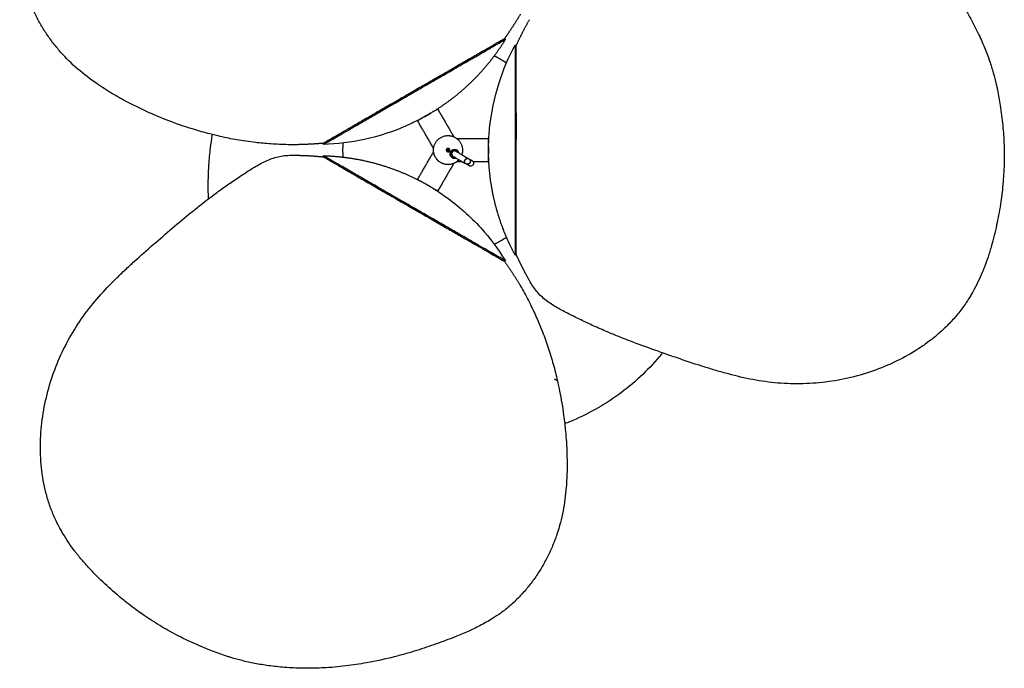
# Model space of a CAD drawing. Header units: millimetres. Extents: x -2250 to 2250, y -4796 to 4796.
# Tile 5 of 6: x -1317 to -469, y 2985 to 3544. Entities that reach past the tile are written whole.
import ezdxf

# ---------------------------------------------------------------- set-up
doc = ezdxf.new("R2010")
doc.units = ezdxf.units.MM
doc.layers.add('Make2D$Visible$Curves$Default', color=7, linetype='Continuous', true_color=0x000000)
doc.layers.add('Make2D$Visible$Curves$Melt', color=7, linetype='Continuous', true_color=0x6cffa1)

msp = doc.modelspace()

# ---------------------------------------------------------------- linework, layer by layer
at = {"layer": 'Make2D$Visible$Curves$Default', "color": 18, "true_color": 0x000000}
for points, weights, degree, knots in [([(-899.78, 3527.87), (-899.78, 3527.87), (-922.61, 3514.69), (-945.45, 3501.5), (-977.74, 3482.86)], [1, 0.923879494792, 1, 0.923879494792, 1], 2, [-141.408877, -141.408877, -141.408877, -70.704438, -70.704438, 0, 0, 0]), ([(-977.3, 3482.1), (-898.93, 3527.35), (-898.93, 3527.35), (-898.93, 3527.35), (-898.93, 3527.35)], [1, 0.707106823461, 1, 0.999995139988, 0.999990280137], 2, [-284.314045, -284.314045, -284.314045, -142.157022, -142.157022, -142.154664, -142.154664, -142.154664]), ([(-898.93, 3527.35), (-902.9, 3520.87), (-907.25, 3514.67), (-911.94, 3508.76), (-926.02, 3490.98), (-942.8, 3476.29), (-961.45, 3464.84)], [0.759066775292, 0.763509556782, 0.768893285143, 0.775217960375, 0.794868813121, 0.823603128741, 0.861420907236], 3, [199.358908, 199.358908, 199.358908, 199.358908, 222.610486, 222.610486, 222.610486, 289.216909, 289.216909, 289.216909, 289.216909]), ([(-908.5, 3513.23), (-905.76, 3511.88), (-903.12, 3510.36), (-900.48, 3508.83), (-897.94, 3507.13)], [0.97375420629, 0.986229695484, 1, 0.986225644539, 0.973746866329], 2, [-148.840502, -148.840502, -148.840502, -142.157022, -142.157022, -135.471577, -135.471577, -135.471577]), ([(-957.21, 3467.29), (-957.21, 3467.29), (-965.87, 3462.29), (-974.53, 3457.29), (-974.53, 3457.29)], [1, 0.707106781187, 1, 0.707106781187, 1], 2, [-31.415927, -31.415927, -31.415927, -15.707963, -15.707963, 0, 0, 0]), ([(-959.19, 3438.23), (-952.94, 3449.06), (-942.12, 3442.81), (-933.28, 3437.7), (-936.51, 3428.02)], [1, 0.707106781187, 1, 0.747270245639, 0.930688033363], 2, [-39.269908, -39.269908, -39.269908, -19.634954, -19.634954, -2.692475, -2.692475, -2.692475]), ([(-939.01, 3423.69), (-945.78, 3416.05), (-954.62, 3421.16), (-965.44, 3427.41), (-959.19, 3438.23)], [0.930699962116, 0.747262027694, 1, 0.707106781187, 1], 2, [-36.577984, -36.577984, -36.577984, -19.634954, -19.634954, 0, 0, 0]), ([(-913.37, 3421.98), (-913.37, 3421.98), (-913.37, 3431.98), (-913.37, 3441.98), (-913.37, 3441.98)], [1, 0.707106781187, 1, 0.707106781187, 1], 2, [-31.415927, -31.415927, -31.415927, -15.707963, -15.707963, 0, 0, 0]), ([(-977.3, 3381.87), (-1055.68, 3427.12), (-1055.68, 3427.12), (-1055.68, 3427.12), (-1055.68, 3427.12)], [1, 0.707106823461, 1, 0.999999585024, 0.999999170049], 2, [-284.314045, -284.314045, -284.314045, -142.157022, -142.157022, -142.156821, -142.156821, -142.156821]), ([(-1055.68, 3427.12), (-1048.08, 3426.91), (-1040.54, 3426.25), (-1033.07, 3425.15), (-1010.63, 3421.83), (-989.53, 3414.65), (-970.28, 3404.22)], [0.759066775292, 0.763509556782, 0.768893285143, 0.775217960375, 0.794868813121, 0.823603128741, 0.861420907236], 3, [199.358908, 199.358908, 199.358908, 199.358908, 222.610486, 222.610486, 222.610486, 289.216909, 289.216909, 289.216909, 289.216909]), ([(-949.67, 3432.73), (-950.42, 3431.43), (-949.12, 3430.68), (-947.82, 3429.93), (-947.07, 3431.23)], [1, 0.707106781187, 1, 0.707106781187, 1], 2, [-4.712389, -4.712389, -4.712389, -2.356194, -2.356194, 0, 0, 0]), ([(-947.07, 3431.23), (-946.32, 3432.53), (-947.62, 3433.28), (-948.92, 3434.03), (-949.67, 3432.73)], [1, 0.707106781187, 1, 0.707106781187, 1], 2, [-4.712389, -4.712389, -4.712389, -2.356194, -2.356194, 0, 0, 0]), ([(-948.79, 3431.08), (-949.7, 3431.5), (-949.27, 3432.41), (-948.85, 3433.31), (-947.94, 3432.89)], [1, 0.707106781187, 1, 0.707106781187, 1], 2, [0, 0, 0, 1.570796, 1.570796, 3.141593, 3.141593, 3.141593]), ([(-947.72, 3431.61), (-947.34, 3432.26), (-947.99, 3432.63), (-948.64, 3433.01), (-949.02, 3432.36)], [1, 0.707106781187, 1, 0.707106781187, 1], 2, [-2.356194, -2.356194, -2.356194, -1.178097, -1.178097, 0, 0, 0]), ([(-947.94, 3432.89), (-947.04, 3432.46), (-947.46, 3431.56), (-947.89, 3430.65), (-948.79, 3431.08)], [1, 0.707106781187, 1, 0.707106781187, 1], 2, [0, 0, 0, 1.570796, 1.570796, 3.141593, 3.141593, 3.141593]), ([(-944.66, 3425.4), (-948, 3427.32), (-946.07, 3430.66), (-944.15, 3433.99), (-940.81, 3432.07)], [1, 0.707106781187, 1, 0.707106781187, 1], 2, [0, 0, 0, 6.047566, 6.047566, 12.095132, 12.095132, 12.095132]), ([(-944.36, 3425.92), (-947.18, 3427.54), (-945.55, 3430.36), (-943.93, 3433.17), (-941.11, 3431.55)], [1, 0.707106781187, 1, 0.707106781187, 1], 2, [0, 0, 0, 5.105088, 5.105088, 10.210176, 10.210176, 10.210176]), ([(-942.86, 3431.98), (-941.87, 3431.41), (-940.7, 3430.73), (-940.25, 3430.47), (-939.86, 3430.25)], [0.855171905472, 0.83815774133, 1, 0.930181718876, 0.893649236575], 2, [-7.316286, -7.316286, -7.316286, -4.712389, -4.712389, -3.589076, -3.589076, -3.589076]), ([(-889.62, 3341.96), (-889.62, 3341.96), (-889.62, 3368.33), (-889.62, 3394.69), (-889.62, 3431.98)], [1, 0.923879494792, 1, 0.923879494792, 1], 2, [-141.408877, -141.408877, -141.408877, -70.704438, -70.704438, 0, 0, 0]), ([(-1055.7, 3426.12), (-1055.7, 3426.12), (-1032.87, 3412.93), (-1010.04, 3399.75), (-977.74, 3381.1)], [1, 0.923879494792, 1, 0.923879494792, 1], 2, [-141.408877, -141.408877, -141.408877, -70.704438, -70.704438, 0, 0, 0]), ([(-890.5, 3341.48), (-894.12, 3348.16), (-897.32, 3355.03), (-900.1, 3362.04), (-908.44, 3383.13), (-912.78, 3405), (-913.37, 3426.88)], [0.759066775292, 0.763509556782, 0.768893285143, 0.775217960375, 0.794868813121, 0.823603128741, 0.861420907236], 3, [199.358908, 199.358908, 199.358908, 199.358908, 222.610486, 222.610486, 222.610486, 289.216909, 289.216909, 289.216909, 289.216909])]:
    msp.add_rational_spline(points, weights, degree=degree, knots=knots, dxfattribs=at)
for points, knots in [([(-913.37, 3437.08), (-913.25, 3441.55), (-912.97, 3446.02), (-911.22, 3463.87), (-908.49, 3477.09), (-904.39, 3489.92), (-900.77, 3501.2), (-896.12, 3512.1), (-890.5, 3522.48)], [380.135549, 380.135549, 380.135549, 380.135549, 393.580556, 393.580556, 433.9901, 433.9901, 433.9901, 469.595058, 469.595058, 469.595058, 469.595058]), ([(-983.53, 3479.52), (-984.14, 3479.17), (-985.37, 3478.46), (-987.19, 3477.41), (-989.02, 3476.35), (-990.79, 3475.33), (-992.78, 3474.18), (-994.69, 3473.08), (-996.62, 3471.96), (-998.47, 3470.89), (-1000.54, 3469.7), (-1002.52, 3468.55), (-1004.5, 3467.41), (-1005.81, 3466.65), (-1006.46, 3466.28)], [-27.271896, -27.271896, -27.271896, -27.271896, -25.003362, -22.730179, -20.456997, -18.183814, -15.910632, -13.637449, -11.364267, -9.091084, -6.817902, -4.544719, -2.271537, 0, 0, 0, 0]), ([(-1006.17, 3465.43), (-1005.52, 3465.81), (-1004.21, 3466.57), (-1002.21, 3467.72), (-1000.22, 3468.87), (-998.14, 3470.06), (-996.28, 3471.14), (-994.33, 3472.26), (-992.41, 3473.37), (-990.42, 3474.52), (-988.64, 3475.55), (-986.8, 3476.62), (-984.96, 3477.68), (-983.74, 3478.38), (-983.12, 3478.74)], [-27.416202, -27.416202, -27.416202, -27.416202, -25.132988, -22.84812, -20.563253, -18.278385, -15.993517, -13.708649, -11.423781, -9.138913, -6.854045, -4.569177, -2.284309, 0, 0, 0, 0]), ([(-890.5, 3465.32), (-890.5, 3464.57), (-890.5, 3463.05), (-890.5, 3460.75), (-890.5, 3458.44), (-890.5, 3456.05), (-890.5, 3453.89), (-890.5, 3451.65), (-890.5, 3449.43), (-890.5, 3447.13), (-890.5, 3445.08), (-890.5, 3442.95), (-890.5, 3440.83), (-890.5, 3439.41), (-890.5, 3438.7)], [-27.416202, -27.416202, -27.416202, -27.416202, -25.132988, -22.84812, -20.563253, -18.278385, -15.993517, -13.708649, -11.423781, -9.138913, -6.854045, -4.569177, -2.284309, 0, 0, 0, 0]), ([(-889.62, 3438.67), (-889.62, 3439.37), (-889.62, 3440.79), (-889.62, 3442.89), (-889.62, 3445.01), (-889.62, 3447.05), (-889.62, 3449.34), (-889.62, 3451.55), (-889.62, 3453.78), (-889.62, 3455.92), (-889.62, 3458.3), (-889.62, 3460.6), (-889.62, 3462.89), (-889.62, 3464.39), (-889.62, 3465.14)], [-27.271896, -27.271896, -27.271896, -27.271896, -25.003362, -22.730179, -20.456997, -18.183814, -15.910632, -13.637449, -11.364267, -9.091084, -6.817902, -4.544719, -2.271537, 0, 0, 0, 0]), ([(-970.28, 3459.74), (-974.22, 3457.61), (-978.22, 3455.62), (-994.55, 3448.21), (-1007.37, 3443.96), (-1020.53, 3441.1), (-1032.11, 3438.59), (-1043.87, 3437.17), (-1055.67, 3436.85)], [380.135549, 380.135549, 380.135549, 380.135549, 393.580556, 393.580556, 433.9901, 433.9901, 433.9901, 469.594798, 469.594798, 469.594798, 469.594798]), ([(-959.5, 3426.31), (-959.78, 3426.86), (-960.25, 3427.99), (-960.47, 3428.84), (-960.56, 3429.22)], [-26.053799, -26.053799, -26.053799, -26.053799, -23.975266, -21.577739, -21.577739, -21.577739, -21.577739]), ([(-941.49, 3430.9), (-941.49, 3430.9), (-941.48, 3430.89), (-941.47, 3430.89), (-941.46, 3430.88), (-941.45, 3430.88), (-941.43, 3430.86), (-941.39, 3430.84), (-941.34, 3430.81), (-941.26, 3430.77), (-941.12, 3430.68), (-940.91, 3430.56), (-940.64, 3430.41), (-940.37, 3430.25), (-940.05, 3430.07), (-939.69, 3429.86)], [0, 0, 0, 0, 2.339667, 2.339667, 2.339667, 4.671598, 4.671598, 4.671598, 9.314958, 9.314958, 9.314958, 18.535504, 18.535504, 18.535504, 27.58044, 27.58044, 27.58044, 27.58044]), ([(-939.69, 3429.86), (-939.32, 3429.65), (-938.91, 3429.41), (-938.46, 3429.15), (-936.7, 3428.13), (-934.43, 3426.82), (-932.42, 3425.66), (-931.68, 3425.23), (-930.97, 3424.83), (-930.34, 3424.46)], [27.58044, 27.58044, 27.58044, 27.58044, 36.800427, 36.800427, 36.800427, 72.906675, 72.906675, 72.906675, 86.072649, 86.072649, 86.072649, 86.072649]), ([(-947.7, 3419.5), (-947.71, 3419.5), (-948.43, 3419.46), (-949.21, 3419.49), (-949.97, 3419.59)], [-7.762756, -7.762756, -7.762756, -7.762756, -7.755234, -5.310229, -5.310229, -5.310229, -5.310229]), ([(-943.99, 3426.57), (-943.99, 3426.57), (-943.98, 3426.56), (-943.97, 3426.56), (-943.96, 3426.55), (-943.95, 3426.55), (-943.93, 3426.53), (-943.89, 3426.51), (-943.84, 3426.48), (-943.76, 3426.44), (-943.62, 3426.35), (-943.41, 3426.23), (-943.14, 3426.08), (-942.6, 3425.77), (-941.84, 3425.33), (-940.96, 3424.82), (-939.2, 3423.8), (-936.93, 3422.49), (-934.92, 3421.33), (-934.18, 3420.9), (-933.47, 3420.5), (-932.84, 3420.13)], [0, 0, 0, 0, 2.339667, 2.339667, 2.339667, 4.671598, 4.671598, 4.671598, 9.314958, 9.314958, 9.314958, 18.535504, 18.535504, 18.535504, 36.800427, 36.800427, 36.800427, 72.906675, 72.906675, 72.906675, 86.07066, 86.07066, 86.07066, 86.07066]), ([(-930.05, 3418.52), (-930.05, 3418.52), (-930.09, 3418.54), (-930.17, 3418.59), (-930.29, 3418.66), (-930.49, 3418.78), (-930.8, 3418.95), (-930.95, 3419.04), (-931.13, 3419.14), (-931.33, 3419.26), (-931.43, 3419.32), (-931.54, 3419.38), (-931.65, 3419.45), (-931.77, 3419.51), (-931.89, 3419.58), (-932.02, 3419.66)], [0, 0, 0, 0, 6.338937, 6.338937, 6.338937, 15.423392, 15.423392, 15.423392, 20.026846, 20.026846, 20.026846, 22.348049, 22.348049, 22.348049, 24.598907, 24.598907, 24.598907, 24.598907]), ([(-931.16, 3419.85), (-931.1, 3419.68), (-931.02, 3419.52), (-930.92, 3419.36), (-930.82, 3419.19), (-930.69, 3419.04), (-930.47, 3418.82), (-930.39, 3418.76), (-930.25, 3418.65), (-930.2, 3418.61), (-930.12, 3418.57), (-930.11, 3418.56), (-930.09, 3418.54), (-930.08, 3418.54), (-930.07, 3418.53), (-930.05, 3418.52), (-930.05, 3418.52)], [2.278963, 2.278963, 2.278963, 2.278963, 2.827228, 2.827228, 2.827228, 3.44365, 3.44365, 3.760807, 3.760807, 3.973387, 3.973387, 4.02659, 4.02659, 4.053191, 4.053191, 4.053246, 4.053246, 4.053246, 4.053246]), ([(-926.64, 3419.44), (-926.76, 3419.23), (-926.89, 3419.05), (-927.07, 3418.88), (-927.29, 3418.67), (-927.54, 3418.5), (-927.82, 3418.39), (-928.15, 3418.24), (-928.52, 3418.17), (-928.88, 3418.19), (-929.09, 3418.19), (-929.29, 3418.23), (-929.58, 3418.31), (-929.68, 3418.34), (-929.84, 3418.41), (-929.9, 3418.44), (-929.98, 3418.48), (-930.03, 3418.51), (-930.05, 3418.52)], [0.105374, 0.105374, 0.105374, 0.105374, 0.821195, 0.821195, 0.821195, 1.724988, 1.724988, 1.724988, 2.827228, 2.827228, 2.827228, 3.443673, 3.443673, 3.760842, 3.760842, 3.973429, 3.973429, 4.053231, 4.053231, 4.053231, 4.053231]), ([(-929.52, 3423.99), (-929.39, 3423.91), (-929.27, 3423.84), (-929.15, 3423.78), (-929.04, 3423.71), (-928.93, 3423.65), (-928.83, 3423.59), (-928.63, 3423.47), (-928.45, 3423.37), (-928.3, 3423.28), (-927.99, 3423.11), (-927.79, 3422.99), (-927.67, 3422.92), (-927.59, 3422.87), (-927.55, 3422.85), (-927.55, 3422.85)], [2.773604, 2.773604, 2.773604, 2.773604, 5.024462, 5.024462, 5.024462, 7.345665, 7.345665, 7.345665, 11.949119, 11.949119, 11.949119, 21.033574, 21.033574, 21.033574, 27.372511, 27.372511, 27.372511, 27.372511]), ([(-927.55, 3422.85), (-927.55, 3422.85), (-927.64, 3422.9), (-927.7, 3422.93), (-927.77, 3422.96), (-927.92, 3423.03), (-928.02, 3423.06), (-928.31, 3423.14), (-928.52, 3423.18), (-928.72, 3423.18), (-928.9, 3423.19), (-929.08, 3423.18), (-929.26, 3423.14)], [0, 0, 0, 0, 0.000109, 0.000109, 0.227479, 0.227479, 0.566701, 0.566701, 1.226008, 1.226008, 1.226008, 1.774, 1.774, 1.774, 1.774]), ([(-927.55, 3422.85), (-927.55, 3422.85), (-927.46, 3422.8), (-927.4, 3422.76), (-927.35, 3422.72), (-927.21, 3422.62), (-927.13, 3422.55), (-926.91, 3422.34), (-926.79, 3422.18), (-926.68, 3422.01), (-926.49, 3421.7), (-926.36, 3421.35), (-926.32, 3420.98), (-926.28, 3420.69), (-926.3, 3420.38), (-926.37, 3420.09), (-926.43, 3419.85), (-926.51, 3419.64), (-926.64, 3419.44)], [0, 0, 0, 0, 0.00011, 0.00011, 0.227479, 0.227479, 0.566702, 0.566702, 1.226009, 1.226009, 1.226009, 2.328249, 2.328249, 2.328249, 3.232042, 3.232042, 3.232042, 3.947863, 3.947863, 3.947863, 3.947863]), ([(-961.45, 3399.12), (-957.64, 3396.78), (-953.91, 3394.31), (-939.33, 3383.87), (-929.24, 3374.9), (-920.19, 3364.93), (-912.22, 3356.16), (-905.11, 3346.68), (-898.93, 3336.62)], [380.135549, 380.135549, 380.135549, 380.135549, 393.580556, 393.580556, 433.9901, 433.9901, 433.9901, 469.595483, 469.595483, 469.595483, 469.595483]), ([(-971.95, 3377.76), (-971.34, 3377.41), (-970.12, 3376.7), (-968.3, 3375.65), (-966.46, 3374.59), (-964.69, 3373.57), (-962.71, 3372.43), (-960.8, 3371.32), (-958.87, 3370.21), (-957.01, 3369.14), (-954.95, 3367.95), (-952.96, 3366.8), (-950.98, 3365.65), (-949.67, 3364.9), (-949.02, 3364.52)], [-27.271896, -27.271896, -27.271896, -27.271896, -25.003362, -22.730179, -20.456997, -18.183814, -15.910632, -13.637449, -11.364267, -9.091084, -6.817902, -4.544719, -2.271537, 0, 0, 0, 0]), ([(-948.43, 3365.2), (-949.08, 3365.57), (-950.4, 3366.33), (-952.39, 3367.48), (-954.39, 3368.64), (-956.46, 3369.83), (-958.33, 3370.91), (-960.27, 3372.03), (-962.19, 3373.14), (-964.18, 3374.29), (-965.96, 3375.32), (-967.81, 3376.38), (-969.64, 3377.44), (-970.87, 3378.15), (-971.48, 3378.51)], [-27.416202, -27.416202, -27.416202, -27.416202, -25.132988, -22.84812, -20.563253, -18.278385, -15.993517, -13.708649, -11.423781, -9.138913, -6.854045, -4.569177, -2.284309, 0, 0, 0, 0])]:
    msp.add_open_spline(points, degree=3, knots=knots, dxfattribs=at)
for points, degree in [([(-899.78, 3527.87), (-899.35, 3527.61), (-898.93, 3527.35)], 2), ([(-890.5, 3522.48), (-890.5, 3522.48), (-890.5, 3522.48)], 2), ([(-890.5, 3522.48), (-890.5, 3522.48), (-890.5, 3522.48), (-890.5, 3522.48)], 3), ([(-890.5, 3522.48), (-890.06, 3522.24), (-889.62, 3522.01)], 2), ([(-957.21, 3467.29), (-950.33, 3455.39), (-943.46, 3443.48)], 2), ([(-960.78, 3433.48), (-967.65, 3445.39), (-974.53, 3457.29)], 2), ([(-1055.68, 3436.85), (-1055.69, 3437.35), (-1055.7, 3437.85)], 2), ([(-1055.67, 3436.85), (-1055.68, 3436.85), (-1055.68, 3436.85), (-1055.68, 3436.85)], 3), ([(-1055.68, 3436.85), (-1055.68, 3436.85), (-1055.68, 3436.85)], 2), ([(-965.04, 3441.61), (-965.11, 3441.48), (-965.18, 3441.36), (-965.26, 3441.25)], 3), ([(-940.87, 3441.98), (-927.12, 3441.98), (-913.37, 3441.98)], 2), ([(-937.23, 3437.66), (-937.23, 3437.66), (-937.23, 3437.66), (-937.23, 3437.66)], 3), ([(-1055.7, 3426.12), (-1055.69, 3426.62), (-1055.68, 3427.12)], 2), ([(-974.53, 3406.67), (-967.65, 3418.58), (-960.78, 3430.49)], 2), ([(-949.04, 3432.34), (-949.2, 3432.06), (-949.03, 3431.45), (-948.5, 3431.15), (-947.88, 3431.3), (-947.72, 3431.57)], 3), ([(-947.72, 3431.57), (-947.58, 3431.82), (-947.58, 3432.19), (-947.97, 3432.73), (-948.6, 3432.75), (-948.91, 3432.57), (-949.04, 3432.34)], 3), ([(-949.04, 3432.34), (-949.03, 3432.35), (-949.02, 3432.36)], 2), ([(-947.72, 3431.61), (-947.72, 3431.59), (-947.72, 3431.57)], 2), ([(-943.87, 3431.77), (-944.9, 3429.98), (-945.93, 3428.2)], 2), ([(-945.93, 3428.2), (-945.93, 3428.2), (-945.93, 3428.2)], 2), ([(-943.87, 3431.77), (-943.87, 3431.77), (-943.87, 3431.77)], 2), ([(-943.6, 3431.25), (-943.65, 3431.44), (-943.7, 3431.63), (-943.75, 3431.82)], 3), ([(-956.45, 3422.45), (-957.04, 3422.95), (-957.61, 3423.53), (-958.11, 3424.15)], 3), ([(-943.46, 3420.49), (-950.33, 3408.58), (-957.21, 3396.67)], 2), ([(-943.46, 3420.49), (-943.46, 3420.49), (-943.49, 3420.47), (-943.55, 3420.45)], 3), ([(-936.05, 3421.98), (-938.46, 3421.98), (-940.87, 3421.98)], 2), ([(-932.02, 3419.66), (-932.43, 3419.89), (-932.84, 3420.13)], 2), ([(-930.34, 3424.46), (-929.93, 3424.22), (-929.52, 3423.99)], 2), ([(-913.37, 3421.98), (-920.02, 3421.98), (-926.66, 3421.98)], 2), ([(-898.93, 3336.61), (-899.35, 3336.35), (-899.78, 3336.09)], 2), ([(-898.93, 3336.62), (-898.93, 3336.62), (-898.93, 3336.62), (-898.93, 3336.62)], 3), ([(-898.93, 3336.62), (-898.93, 3336.62), (-898.93, 3336.61)], 2), ([(-889.62, 3341.96), (-890.06, 3341.72), (-890.5, 3341.48)], 2)]:
    msp.add_open_spline(points, degree=degree, dxfattribs=at)
for points, weights in [([(-890.5, 3522.48), (-890.5, 3521.95), (-890.5, 3465.32)], [0.997356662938, 0.828488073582, 1]), ([(-889.62, 3465.14), (-889.62, 3522.01), (-889.62, 3522.01)], [1, 0.827152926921, 1]), ([(-1005.64, 3466.75), (-996.05, 3472.29), (-985.84, 3478.18)], [0.962112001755, 0.963810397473, 0.982253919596]), ([(-977.74, 3482.86), (-980.64, 3481.19), (-983.53, 3479.52)], [1, 0.999310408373, 1]), ([(-983.12, 3478.74), (-980.22, 3480.42), (-977.3, 3482.1)], [1, 0.999310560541, 1]), ([(-1006.46, 3466.28), (-1055.7, 3437.85), (-1055.7, 3437.85)], [1, 0.827152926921, 1]), ([(-1055.67, 3436.85), (-1055.19, 3437.13), (-1006.17, 3465.43)], [0.997188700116, 0.828573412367, 1]), ([(-968.46, 3460.8), (-967.15, 3461.53), (-965.86, 3462.27)], [0.999999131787, 0.999968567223, 1]), ([(-965.86, 3462.27), (-964.54, 3463.03), (-963.24, 3463.81)], [1, 0.999966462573, 1]), ([(-889.62, 3464.2), (-889.62, 3453.13), (-889.62, 3441.34)], [0.962112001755, 0.963810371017, 0.982253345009]), ([(-1038.66, 3425.89), (-1039.07, 3431.98), (-1038.66, 3438.08)], [0.93768478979, 0.953342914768, 0.97367929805]), ([(-890.5, 3438.7), (-890.5, 3435.35), (-890.5, 3431.98)], [1, 0.999310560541, 1]), ([(-889.62, 3431.98), (-889.62, 3435.33), (-889.62, 3438.67)], [1, 0.999310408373, 1]), ([(-948.99, 3430.9), (-950.08, 3431.52), (-949.45, 3432.61)], [1, 0.707106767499, 1]), ([(-947.74, 3433.07), (-948.83, 3433.69), (-949.45, 3432.61)], [1, 0.707106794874, 1]), ([(-947.29, 3431.36), (-947.91, 3430.27), (-948.99, 3430.9)], [1, 0.707106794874, 1]), ([(-947.29, 3431.36), (-946.66, 3432.44), (-947.74, 3433.07)], [1, 0.707106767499, 1]), ([(-945.24, 3428.75), (-945.56, 3428.44), (-945.93, 3428.2)], [0.910878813, 0.888068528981, 0.874334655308]), ([(-945.34, 3430.23), (-945.57, 3429.83), (-945.9, 3429.51)], [1, 0.948110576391, 0.914606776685]), ([(-944.99, 3431.08), (-945.11, 3430.63), (-945.34, 3430.23)], [0.91456627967, 0.948079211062, 1]), ([(-945.17, 3429.33), (-945.24, 3429.04), (-945.24, 3428.75)], [1, 0.976877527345, 0.967400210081]), ([(-945.24, 3428.75), (-945.24, 3428.02), (-944.86, 3427.41)], [0.967400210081, 0.944757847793, 1]), ([(-944.9, 3429.98), (-945.08, 3429.67), (-945.17, 3429.33)], [1, 0.989949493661, 1]), ([(-944.47, 3430.54), (-944.72, 3430.29), (-944.9, 3429.98)], [1, 0.989949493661, 1]), ([(-944.86, 3427.41), (-944.53, 3426.88), (-943.99, 3426.57)], [1, 0.970142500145, 1]), ([(-943.41, 3431.14), (-944.01, 3430.97), (-944.47, 3430.54)], [0.962901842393, 0.951780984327, 1]), ([(-943.87, 3431.77), (-943.89, 3431.32), (-944, 3430.89)], [0.874342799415, 0.888075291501, 0.910878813]), ([(-943.54, 3431.22), (-943.6, 3431.25), (-943.6, 3431.25)], [1, 0.991758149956, 1]), ([(-943.54, 3431.22), (-943.49, 3431.19), (-943.41, 3431.14)], [1, 0.961677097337, 0.935152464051]), ([(-942.65, 3431.23), (-943.04, 3431.24), (-943.41, 3431.14)], [1, 0.969854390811, 0.962901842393]), ([(-941.49, 3430.9), (-942.03, 3431.21), (-942.65, 3431.23)], [1, 0.970456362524, 1]), ([(-941.49, 3430.9), (-941.49, 3430.9), (-941.49, 3430.9)], [1, 0.999999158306, 1]), ([(-940.62, 3430.05), (-940.95, 3430.59), (-941.49, 3430.9)], [1, 0.970142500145, 1]), ([(-941.11, 3431.55), (-940.1, 3430.96), (-939.69, 3429.86)], [1, 0.869870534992, 0.855371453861]), ([(-938.95, 3429.43), (-939.28, 3431.18), (-940.81, 3432.07)], [0.854875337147, 0.839639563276, 1]), ([(-913.37, 3434.97), (-913.39, 3433.48), (-913.39, 3431.98)], [0.999999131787, 0.999968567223, 1]), ([(-913.39, 3431.98), (-913.39, 3430.47), (-913.37, 3428.95)], [1, 0.999966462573, 1]), ([(-890.5, 3431.98), (-890.5, 3341.48), (-890.5, 3341.48)], [1, 0.707106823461, 1]), ([(-944.66, 3425.4), (-943.13, 3424.51), (-941.45, 3425.1)], [1, 0.839639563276, 0.854875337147]), ([(-942.19, 3425.53), (-943.35, 3425.33), (-944.36, 3425.92)], [0.855369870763, 0.869863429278, 1]), ([(-943.98, 3426.56), (-943.44, 3426.25), (-942.82, 3426.23)], [1, 0.970768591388, 1]), ([(-932.84, 3420.13), (-934.97, 3421.36), (-933.72, 3423.52)], [1, 0.707106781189, 1]), ([(-933.72, 3423.52), (-932.47, 3425.69), (-930.34, 3424.46)], [1, 0.707106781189, 1]), ([(-929.46, 3421.07), (-930.71, 3418.9), (-932.84, 3420.13)], [1, 0.707106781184, 1]), ([(-930.34, 3424.46), (-928.21, 3423.23), (-929.46, 3421.07)], [1, 0.707106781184, 1]), ([(-965.87, 3401.67), (-974.53, 3406.67), (-974.53, 3406.67)], [1, 0.707106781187, 1]), ([(-965.86, 3401.69), (-967.17, 3402.45), (-968.49, 3403.19)], [1, 0.999966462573, 1]), ([(-963.24, 3400.16), (-964.52, 3400.9), (-965.87, 3401.67)], [0.904057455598, 0.93955425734, 1]), ([(-963.28, 3400.18), (-964.56, 3400.94), (-965.86, 3401.69)], [0.999999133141, 0.999968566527, 1]), ([(-965.86, 3401.69), (-965.86, 3401.69), (-965.86, 3401.69)], [1, 0.999999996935, 0.999999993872]), ([(-963.28, 3400.18), (-963.27, 3400.17), (-963.25, 3400.16)], [0.999999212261, 0.999999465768, 0.999999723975]), ([(-957.21, 3396.67), (-957.21, 3396.67), (-963.24, 3400.15)], [1, 0.767560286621, 0.90404833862]), ([(-977.74, 3381.1), (-974.84, 3379.43), (-971.95, 3377.76)], [1, 0.999310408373, 1]), ([(-971.48, 3378.51), (-974.39, 3380.18), (-977.3, 3381.87)], [1, 0.999310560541, 1]), ([(-949.84, 3365), (-959.43, 3370.53), (-969.64, 3376.43)], [0.962111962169, 0.963810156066, 0.982253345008]), ([(-949.02, 3364.52), (-899.78, 3336.09), (-899.78, 3336.09)], [1, 0.827152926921, 1]), ([(-898.93, 3336.62), (-899.39, 3336.88), (-948.43, 3365.2)], [0.997356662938, 0.828488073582, 1]), ([(-897.94, 3356.83), (-903.02, 3353.43), (-908.5, 3350.74)], [0.897600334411, 0.89050808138, 0.887497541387])]:
    msp.add_rational_spline(points, weights, degree=2, dxfattribs=at)
at = {"layer": 'Make2D$Visible$Curves$Melt', "color": 18, "true_color": 0x000000}
for points, knots in [([(-1167.68, 3449.87), (-1170.6, 3450.77), (-1173.51, 3451.7), (-1176.41, 3452.68), (-1183.07, 3454.93), (-1189.59, 3457.37), (-1196.04, 3460.02), (-1202.56, 3462.69), (-1208.89, 3465.54), (-1215.11, 3468.56), (-1218.24, 3470.08), (-1221.35, 3471.65), (-1227.47, 3474.87), (-1230.51, 3476.54), (-1233.51, 3478.25), (-1235, 3479.1), (-1236.48, 3479.97), (-1237.95, 3480.85), (-1242.38, 3483.49), (-1246.74, 3486.28), (-1251.02, 3489.24), (-1256.62, 3493.11), (-1262.07, 3497.27), (-1267.32, 3501.82), (-1272.52, 3506.33), (-1277.45, 3511.15), (-1282.08, 3516.39), (-1284.4, 3519.02), (-1286.63, 3521.74), (-1290.9, 3527.34), (-1292.95, 3530.23), (-1294.89, 3533.19), (-1296.84, 3536.16), (-1298.69, 3539.21), (-1302.15, 3545.41), (-1303.77, 3548.58), (-1305.26, 3551.79), (-1306.76, 3555.02), (-1308.14, 3558.29), (-1310.62, 3564.92), (-1311.73, 3568.28), (-1312.69, 3571.64), (-1313.66, 3575.05), (-1314.48, 3578.47), (-1315.83, 3585.37), (-1316.35, 3588.84), (-1316.7, 3592.24), (-1317, 3595.16), (-1317.19, 3598.01), (-1317.28, 3600.8), (-1317.36, 3602.95), (-1317.37, 3605.04), (-1317.33, 3609.27), (-1317.26, 3611.38), (-1317.15, 3613.44), (-1316.95, 3617.34), (-1316.64, 3621.01), (-1315.84, 3628.59), (-1315.33, 3632.53), (-1314.78, 3636.36), (-1314.33, 3639.44), (-1313.87, 3642.42), (-1313.38, 3645.35), (-1312.93, 3648.1), (-1312.45, 3650.91), (-1311.4, 3656.61), (-1310.85, 3659.48), (-1310.26, 3662.41), (-1309.1, 3668.17), (-1307.81, 3673.98), (-1306.31, 3680), (-1305.43, 3683.52), (-1304.49, 3687.09), (-1303.48, 3690.66), (-1301.38, 3698.14), (-1298.89, 3705.98), (-1296.02, 3713.95), (-1294.05, 3719.4), (-1291.87, 3725.01), (-1286.92, 3736.6), (-1284.17, 3742.5), (-1281.14, 3748.38), (-1280.9, 3748.83), (-1280.67, 3749.29), (-1280.43, 3749.74), (-1277.95, 3754.48), (-1275.32, 3759.18), (-1269.87, 3768.25), (-1267.05, 3772.64), (-1264.11, 3776.96), (-1261.51, 3780.75), (-1258.8, 3784.5), (-1253.5, 3791.36), (-1250.91, 3794.53), (-1248.25, 3797.6), (-1245.86, 3800.35), (-1243.39, 3803.04), (-1238.52, 3808.07), (-1236.13, 3810.41), (-1233.68, 3812.7), (-1232.9, 3813.43), (-1232.11, 3814.15), (-1230.93, 3815.22), (-1230.49, 3815.61), (-1230, 3816.05), (-1226.63, 3819.05), (-1223.15, 3821.96), (-1219.64, 3824.78), (-1215.08, 3828.43), (-1210.49, 3831.91), (-1205.8, 3835.26), (-1201.19, 3838.54), (-1196.57, 3841.65), (-1191.85, 3844.61)], [13.889139, 13.889139, 13.889139, 13.889139, 23.072309, 23.072309, 23.072309, 44.17165, 44.17165, 44.17165, 65.481178, 65.481178, 65.481178, 76.270795, 76.270795, 87.111943, 87.111943, 87.111943, 92.488177, 92.488177, 92.488177, 108.682889, 108.682889, 108.682889, 129.894302, 129.894302, 129.894302, 150.865973, 150.865973, 150.865973, 161.403569, 161.403569, 172.024813, 172.024813, 172.024813, 182.712828, 182.712828, 193.449627, 193.449627, 193.449627, 204.225962, 204.225962, 215.055005, 215.055005, 215.055005, 226.003397, 226.003397, 237.261169, 237.261169, 237.261169, 246.931106, 246.931106, 246.931106, 254.389092, 254.389092, 262.313777, 262.313777, 262.313777, 277.320357, 277.320357, 294.413882, 294.413882, 294.413882, 307.764414, 307.764414, 307.764414, 319.928463, 319.928463, 331.811337, 331.811337, 331.811337, 355.026296, 355.026296, 355.026296, 368.755665, 368.755665, 368.755665, 397.685769, 397.685769, 397.685769, 417.285835, 417.285835, 437.401573, 437.401573, 437.401573, 438.954812, 438.954812, 438.954812, 455.234144, 455.234144, 470.951265, 470.951265, 470.951265, 484.801092, 484.801092, 497.015874, 497.015874, 497.015874, 507.961237, 507.961237, 518.014736, 518.014736, 518.014736, 521.356879, 521.356879, 522.990474, 522.990474, 522.990474, 536.552481, 536.552481, 536.552481, 554.069077, 554.069077, 554.069077, 571.277619, 571.277619, 571.277619, 571.277619]), ([(-799.78, 3632.86), (-794.38, 3637.02), (-788.92, 3640.95), (-783.38, 3644.7), (-780.49, 3646.65), (-777.58, 3648.56), (-771.73, 3652.25), (-768.76, 3654.05), (-765.78, 3655.79), (-764.3, 3656.65), (-762.81, 3657.5), (-761.31, 3658.34), (-756.81, 3660.85), (-752.21, 3663.23), (-747.51, 3665.46), (-741.36, 3668.37), (-735.03, 3671.01), (-728.46, 3673.28), (-721.96, 3675.53), (-715.31, 3677.39), (-708.46, 3678.78), (-705.03, 3679.47), (-701.56, 3680.05), (-694.57, 3680.95), (-691.04, 3681.28), (-687.51, 3681.48), (-683.96, 3681.68), (-680.4, 3681.76), (-673.3, 3681.65), (-669.74, 3681.47), (-666.21, 3681.16), (-662.67, 3680.84), (-659.15, 3680.39), (-652.17, 3679.23), (-648.71, 3678.51), (-645.31, 3677.66), (-641.88, 3676.8), (-638.5, 3675.8), (-631.85, 3673.52), (-628.59, 3672.23), (-625.47, 3670.84), (-622.78, 3669.64), (-620.22, 3668.38), (-617.76, 3667.07), (-615.87, 3666.05), (-614.04, 3665.02), (-610.41, 3662.87), (-608.61, 3661.75), (-606.88, 3660.63), (-603.61, 3658.51), (-600.59, 3656.4), (-594.41, 3651.92), (-591.26, 3649.51), (-588.22, 3647.12), (-585.77, 3645.19), (-583.42, 3643.29), (-581.13, 3641.41), (-578.97, 3639.64), (-576.79, 3637.82), (-572.37, 3634.07), (-570.16, 3632.16), (-567.92, 3630.18), (-563.51, 3626.29), (-559.12, 3622.26), (-554.66, 3617.96), (-552.05, 3615.44), (-549.43, 3612.84), (-546.84, 3610.18), (-541.42, 3604.62), (-535.87, 3598.54), (-530.4, 3592.07), (-526.67, 3587.65), (-522.9, 3582.95), (-515.34, 3572.86), (-511.61, 3567.54), (-508.03, 3561.97), (-507.75, 3561.54), (-507.48, 3561.11), (-507.2, 3560.68), (-504.33, 3556.16), (-501.59, 3551.53), (-496.46, 3542.28), (-494.06, 3537.64), (-491.8, 3532.93), (-489.81, 3528.79), (-487.92, 3524.56), (-484.62, 3516.54), (-483.17, 3512.72), (-481.85, 3508.88), (-480.66, 3505.43), (-479.57, 3501.95), (-477.65, 3495.22), (-476.81, 3491.98), (-476.05, 3488.71), (-475.81, 3487.67), (-475.58, 3486.63), (-475.25, 3485.07), (-475.12, 3484.49), (-474.99, 3483.85), (-474.08, 3479.43), (-473.3, 3474.97), (-472.61, 3470.51), (-471.73, 3464.74), (-471.01, 3459.02), (-470.46, 3453.29), (-469.92, 3447.65), (-469.54, 3442.1), (-469.34, 3436.53)], [44.837118, 44.837118, 44.837118, 44.837118, 65.481178, 65.481178, 65.481178, 76.270795, 76.270795, 87.111943, 87.111943, 87.111943, 92.488177, 92.488177, 92.488177, 108.682889, 108.682889, 108.682889, 129.894302, 129.894302, 129.894302, 150.865973, 150.865973, 150.865973, 161.403569, 161.403569, 172.024813, 172.024813, 172.024813, 182.712828, 182.712828, 193.449627, 193.449627, 193.449627, 204.225962, 204.225962, 215.055005, 215.055005, 215.055005, 226.003397, 226.003397, 237.261169, 237.261169, 237.261169, 246.931106, 246.931106, 246.931106, 254.389092, 254.389092, 262.313777, 262.313777, 262.313777, 277.320357, 277.320357, 294.413882, 294.413882, 294.413882, 307.764414, 307.764414, 307.764414, 319.928463, 319.928463, 331.811337, 331.811337, 331.811337, 355.026296, 355.026296, 355.026296, 368.755665, 368.755665, 368.755665, 397.685769, 397.685769, 397.685769, 417.285835, 417.285835, 437.401573, 437.401573, 437.401573, 438.954812, 438.954812, 438.954812, 455.234144, 455.234144, 470.951265, 470.951265, 470.951265, 484.801092, 484.801092, 497.015874, 497.015874, 497.015874, 507.961237, 507.961237, 518.014736, 518.014736, 518.014736, 521.356879, 521.356879, 522.990474, 522.990474, 522.990474, 536.552481, 536.552481, 536.552481, 554.069077, 554.069077, 554.069077, 571.277619, 571.277619, 571.277619, 571.277619]), ([(-1151.37, 3445.31), (-1152.11, 3445.49), (-1152.84, 3445.68), (-1155.95, 3446.48), (-1158.31, 3447.13), (-1163, 3448.46), (-1165.35, 3449.15), (-1167.68, 3449.87)], [71.307932, 71.307932, 71.307932, 71.307932, 73.59291, 73.59291, 80.923514, 80.923514, 88.249038, 88.249038, 88.249038, 88.249038]), ([(-1154.69, 3390.01), (-1154.9, 3395.35), (-1154.96, 3400.65), (-1154.86, 3405.94), (-1154.78, 3410.4), (-1154.59, 3414.85), (-1153.97, 3424.16), (-1153.52, 3429.01), (-1152.94, 3433.87), (-1152.51, 3437.51), (-1152.02, 3441.13), (-1151.42, 3444.94), (-1151.4, 3445.13), (-1151.37, 3445.31)], [335.860487, 335.860487, 335.860487, 335.860487, 352.116107, 352.116107, 352.116107, 365.801651, 365.801651, 380.830209, 380.830209, 380.830209, 389.912903, 389.912903, 390.376915, 390.376915, 390.376915, 390.376915]), ([(-1080.79, 3436.6), (-1083.22, 3436.59), (-1085.68, 3436.62), (-1090.56, 3436.74), (-1093.02, 3436.84), (-1097.9, 3437.09), (-1100.36, 3437.25), (-1107.2, 3437.77), (-1111.61, 3438.2), (-1118.93, 3439.09), (-1121.85, 3439.48), (-1127.2, 3440.3), (-1129.62, 3440.7), (-1136.88, 3442), (-1141.67, 3442.99), (-1148.09, 3444.5), (-1149.73, 3444.89), (-1151.37, 3445.31)], [0.000164, 0.000164, 0.000164, 0.000164, 7.323667, 7.323667, 14.662091, 14.662091, 22.016285, 22.016285, 35.266884, 35.266884, 44.128785, 44.128785, 51.505747, 51.505747, 66.25085, 66.25085, 71.307932, 71.307932, 71.307932, 71.307932]), ([(-469.34, 3436.53), (-469.13, 3430.85), (-469.11, 3425.26), (-469.28, 3419.69), (-469.45, 3413.82), (-469.83, 3408.11), (-470.33, 3402.6), (-470.34, 3402.45), (-470.36, 3402.29), (-470.37, 3402.14), (-470.91, 3396.36), (-471.59, 3390.79), (-472.43, 3385.29), (-472.92, 3382.07), (-473.46, 3378.94), (-474.56, 3372.99), (-475.13, 3370.2), (-475.72, 3367.45), (-477.09, 3361.13), (-478.58, 3355.19), (-480.16, 3349.61), (-481.07, 3346.42), (-482.06, 3343.15), (-484.15, 3336.83), (-485.25, 3333.74), (-486.5, 3330.53), (-486.68, 3330.05), (-486.87, 3329.57), (-487.42, 3328.18), (-487.79, 3327.27), (-488.18, 3326.34), (-490.36, 3321.13), (-492.98, 3315.57), (-496.76, 3308.88), (-497.37, 3307.82), (-499.24, 3304.69), (-500.54, 3302.63), (-503.92, 3297.6), (-506.08, 3294.65), (-508.35, 3291.8), (-510.61, 3288.97), (-513.01, 3286.22), (-517.99, 3280.93), (-520.6, 3278.38), (-523.29, 3275.93), (-525.99, 3273.47), (-528.79, 3271.12), (-534.55, 3266.61), (-537.52, 3264.45), (-540.56, 3262.39), (-546.67, 3258.25), (-553.06, 3254.52), (-559.65, 3251.2), (-566.27, 3247.86), (-573.09, 3244.93), (-580.06, 3242.39), (-587.02, 3239.87), (-594.13, 3237.73), (-601.33, 3236.01), (-608.5, 3234.29), (-615.78, 3232.97), (-623.09, 3232.06), (-630.39, 3231.14), (-637.73, 3230.63), (-645.05, 3230.53), (-652.37, 3230.43), (-659.66, 3230.73), (-666.87, 3231.44), (-674.12, 3232.15), (-681.27, 3233.28), (-688.33, 3234.68), (-695.43, 3236.1), (-702.47, 3237.82), (-709.43, 3239.73), (-712.92, 3240.68), (-716.41, 3241.69), (-723.32, 3243.77), (-726.8, 3244.85), (-730.25, 3245.96), (-737.02, 3248.13), (-743.98, 3250.48), (-750.83, 3252.82), (-755.16, 3254.3), (-759.41, 3255.76), (-763.67, 3257.25)], [0, 0, 0, 0, 17.547395, 17.547395, 17.547395, 36.087929, 36.087929, 36.087929, 36.611472, 36.611472, 36.611472, 56.028387, 56.028387, 56.028387, 67.433337, 67.433337, 78.28979, 78.28979, 78.28979, 103.215275, 103.215275, 103.215275, 117.562735, 117.562735, 130.466292, 130.466292, 130.466292, 132.367432, 132.367432, 135.958122, 135.958122, 135.958122, 156.099897, 156.099897, 159.887635, 159.887635, 167.32506, 167.32506, 178.290994, 178.290994, 178.290994, 189.19221, 189.19221, 200.121105, 200.121105, 200.121105, 211.093862, 211.093862, 222.1271, 222.1271, 222.1271, 244.339338, 244.339338, 244.339338, 266.621012, 266.621012, 266.621012, 288.847838, 288.847838, 288.847838, 311.009176, 311.009176, 311.009176, 333.11563, 333.11563, 333.11563, 355.212734, 355.212734, 355.212734, 377.414495, 377.414495, 377.414495, 399.765563, 399.765563, 399.765563, 410.961477, 410.961477, 422.089773, 422.089773, 422.089773, 444.075006, 444.075006, 444.075006, 457.697138, 457.697138, 457.697138, 457.697138]), ([(-1141.95, 3399.41), (-1140.37, 3400.54), (-1138.8, 3401.64), (-1134.02, 3404.95), (-1130.89, 3407.07), (-1126.07, 3410.28), (-1124.46, 3411.34), (-1121.25, 3413.44), (-1119.61, 3414.49), (-1116.35, 3416.53), (-1114.69, 3417.55), (-1111.37, 3419.47), (-1109.68, 3420.41), (-1104.57, 3423), (-1101.11, 3424.47), (-1095.65, 3426.06), (-1093.85, 3426.48), (-1090.14, 3427.1), (-1088.3, 3427.29), (-1084.51, 3427.51), (-1082.69, 3427.53), (-1080.77, 3427.52)], [0.703007, 0.703007, 0.703007, 0.703007, 6.53428, 6.53428, 18.119443, 18.119443, 23.853886, 23.853886, 29.592268, 29.592268, 35.349549, 35.349549, 41.094827, 41.094827, 52.470207, 52.470207, 58.075092, 58.075092, 63.703825, 63.703825, 69.430343, 69.430343, 69.430343, 69.430343]), ([(-1154.69, 3390.01), (-1154.02, 3390.52), (-1153.35, 3391.03), (-1152.67, 3391.54), (-1149.14, 3394.21), (-1145.57, 3396.83), (-1141.95, 3399.41)], [506.172805, 506.172805, 506.172805, 506.172805, 508.721539, 508.721539, 508.721539, 522.094023, 522.094023, 522.094023, 522.094023]), ([(-1183.9, 3014.94), (-1188.92, 3017.6), (-1193.77, 3020.38), (-1198.51, 3023.3), (-1203.51, 3026.39), (-1208.27, 3029.57), (-1212.78, 3032.76), (-1212.91, 3032.85), (-1213.04, 3032.94), (-1213.17, 3033.03), (-1217.9, 3036.38), (-1222.38, 3039.76), (-1226.72, 3043.23), (-1229.27, 3045.27), (-1231.71, 3047.3), (-1236.31, 3051.23), (-1238.44, 3053.11), (-1240.53, 3055), (-1245.32, 3059.34), (-1249.72, 3063.61), (-1253.76, 3067.77), (-1256.07, 3070.15), (-1258.4, 3072.65), (-1262.83, 3077.62), (-1264.96, 3080.11), (-1267.12, 3082.8), (-1267.44, 3083.2), (-1267.76, 3083.6), (-1268.69, 3084.77), (-1269.29, 3085.55), (-1269.9, 3086.35), (-1273.33, 3090.84), (-1276.83, 3095.89), (-1280.74, 3102.51), (-1281.35, 3103.57), (-1283.12, 3106.75), (-1284.25, 3108.91), (-1286.92, 3114.36), (-1288.4, 3117.69), (-1289.73, 3121.09), (-1291.05, 3124.46), (-1292.24, 3127.91), (-1294.33, 3134.87), (-1295.24, 3138.4), (-1296.01, 3141.96), (-1296.78, 3145.53), (-1297.42, 3149.13), (-1298.45, 3156.37), (-1298.84, 3160.03), (-1299.1, 3163.69), (-1299.63, 3171.04), (-1299.66, 3178.45), (-1299.24, 3185.82), (-1298.83, 3193.21), (-1297.95, 3200.59), (-1296.66, 3207.9), (-1295.37, 3215.18), (-1293.66, 3222.41), (-1291.56, 3229.5), (-1289.46, 3236.58), (-1286.96, 3243.54), (-1284.1, 3250.33), (-1281.24, 3257.11), (-1278.01, 3263.72), (-1274.44, 3270.11), (-1270.87, 3276.5), (-1266.96, 3282.66), (-1262.74, 3288.55), (-1258.5, 3294.47), (-1253.95, 3300.11), (-1249.21, 3305.51), (-1244.43, 3310.95), (-1239.42, 3316.19), (-1234.29, 3321.27), (-1231.72, 3323.81), (-1229.1, 3326.33), (-1223.84, 3331.28), (-1221.16, 3333.75), (-1218.48, 3336.18), (-1213.22, 3340.96), (-1207.71, 3345.81), (-1202.25, 3350.57), (-1196.79, 3355.34), (-1191.47, 3359.95), (-1185.95, 3364.64), (-1180.54, 3369.25), (-1174.98, 3373.89), (-1169.5, 3378.34), (-1166.73, 3380.58), (-1163.94, 3382.81), (-1159, 3386.69), (-1156.85, 3388.36), (-1154.69, 3390.01)], [0, 0, 0, 0, 17.547395, 17.547395, 17.547395, 36.087929, 36.087929, 36.087929, 36.611472, 36.611472, 36.611472, 56.028387, 56.028387, 56.028387, 67.433337, 67.433337, 78.28979, 78.28979, 78.28979, 103.215275, 103.215275, 103.215275, 117.562735, 117.562735, 130.466292, 130.466292, 130.466292, 132.367432, 132.367432, 135.958122, 135.958122, 135.958122, 156.099897, 156.099897, 159.887635, 159.887635, 167.32506, 167.32506, 178.290994, 178.290994, 178.290994, 189.19221, 189.19221, 200.121105, 200.121105, 200.121105, 211.093862, 211.093862, 222.1271, 222.1271, 222.1271, 244.339338, 244.339338, 244.339338, 266.621012, 266.621012, 266.621012, 288.847838, 288.847838, 288.847838, 311.009176, 311.009176, 311.009176, 333.11563, 333.11563, 333.11563, 355.212734, 355.212734, 355.212734, 377.414495, 377.414495, 377.414495, 399.765563, 399.765563, 399.765563, 410.961477, 410.961477, 422.089773, 422.089773, 422.089773, 444.075006, 444.075006, 444.075006, 465.646554, 465.646554, 465.646554, 487.169849, 487.169849, 487.169849, 497.94021, 497.94021, 506.172805, 506.172805, 506.172805, 506.172805]), ([(-823.27, 3280.62), (-825.04, 3281.43), (-826.78, 3282.24), (-832.03, 3284.72), (-835.44, 3286.37), (-840.63, 3288.94), (-842.36, 3289.8), (-845.77, 3291.53), (-847.51, 3292.43), (-850.9, 3294.23), (-852.61, 3295.16), (-855.94, 3297.07), (-857.6, 3298.07), (-862.39, 3301.2), (-865.4, 3303.46), (-869.51, 3307.39), (-870.77, 3308.74), (-873.16, 3311.65), (-874.25, 3313.14), (-876.33, 3316.31), (-877.26, 3317.89), (-878.21, 3319.55)], [0.703007, 0.703007, 0.703007, 0.703007, 6.53428, 6.53428, 18.119443, 18.119443, 23.853886, 23.853886, 29.592268, 29.592268, 35.349549, 35.349549, 41.094827, 41.094827, 52.470207, 52.470207, 58.075092, 58.075092, 63.703825, 63.703825, 69.430343, 69.430343, 69.430343, 69.430343]), ([(-886.08, 3315.12), (-884.86, 3313.02), (-883.65, 3310.87), (-881.32, 3306.58), (-880.18, 3304.41), (-877.95, 3300.05), (-876.86, 3297.85), (-873.89, 3291.66), (-872.06, 3287.63), (-869.17, 3280.85), (-868.05, 3278.12), (-866.08, 3273.08), (-865.22, 3270.78), (-862.72, 3263.84), (-861.18, 3259.2), (-859.05, 3252.15), (-858.37, 3249.8), (-857.07, 3245.09), (-856.44, 3242.72), (-855.25, 3237.99), (-854.67, 3235.61), (-854.13, 3233.24)], [0.000164, 0.000164, 0.000164, 0.000164, 7.323667, 7.323667, 14.662091, 14.662091, 22.016285, 22.016285, 35.266884, 35.266884, 44.128785, 44.128785, 51.505747, 51.505747, 66.25085, 66.25085, 73.59291, 73.59291, 80.923514, 80.923514, 88.249038, 88.249038, 88.249038, 88.249038]), ([(-763.67, 3257.25), (-766.16, 3258.12), (-768.65, 3259), (-771.17, 3259.9), (-777.86, 3262.28), (-784.66, 3264.78), (-791.25, 3267.3), (-794.58, 3268.58), (-797.9, 3269.87), (-804.52, 3272.53), (-807.81, 3273.88), (-811.1, 3275.27), (-815.18, 3277), (-819.23, 3278.77), (-823.27, 3280.62)], [457.697138, 457.697138, 457.697138, 457.697138, 465.646554, 465.646554, 465.646554, 487.169849, 487.169849, 487.169849, 497.94021, 497.94021, 508.721539, 508.721539, 508.721539, 522.094023, 522.094023, 522.094023, 522.094023]), ([(-763.67, 3257.25), (-763.95, 3256.9), (-764.24, 3256.55), (-764.52, 3256.2), (-769.53, 3250.03), (-774.91, 3244.17), (-786.39, 3233.12), (-792.47, 3227.95), (-798.87, 3223.16), (-805.31, 3218.33), (-812.07, 3213.9), (-819.05, 3209.88), (-826.08, 3205.83), (-833.35, 3202.2), (-840.8, 3199), (-841.7, 3198.61), (-842.69, 3198.19), (-843.77, 3197.75), (-845.11, 3197.19), (-846.46, 3196.65), (-847.82, 3196.13)], [503.804372, 503.804372, 503.804372, 503.804372, 505.164857, 505.164857, 505.164857, 529.039842, 529.039842, 553.023595, 553.023595, 553.023595, 577.220277, 577.220277, 577.220277, 601.568478, 601.568478, 601.568478, 604.787433, 604.787433, 604.787433, 609.149087, 609.149087, 609.149087, 609.149087]), ([(-856.95, 3234.87), (-856.59, 3234.66), (-856.24, 3234.45), (-855.29, 3233.9), (-854.7, 3233.57), (-854.13, 3233.24)], [0, 0, 0, 0, 0.370965, 0.370965, 1, 1, 1, 1]), ([(-854.13, 3233.24), (-853.45, 3230.26), (-852.81, 3227.27), (-852.2, 3224.27), (-850.82, 3217.38), (-849.67, 3210.51), (-848.74, 3203.6), (-848.4, 3201.1), (-848.09, 3198.61), (-847.82, 3196.13)], [13.889139, 13.889139, 13.889139, 13.889139, 23.072309, 23.072309, 23.072309, 44.17165, 44.17165, 44.17165, 51.798494, 51.798494, 51.798494, 51.798494]), ([(-847.82, 3196.13), (-847.32, 3191.68), (-846.92, 3187.25), (-846.6, 3182.82), (-846.35, 3179.34), (-846.16, 3175.87), (-845.88, 3168.96), (-845.81, 3165.49), (-845.79, 3162.04), (-845.79, 3160.32), (-845.8, 3158.61), (-845.82, 3156.89), (-845.9, 3151.73), (-846.13, 3146.56), (-846.56, 3141.38), (-847.11, 3134.59), (-847.99, 3127.79), (-849.3, 3120.96), (-850.6, 3114.21), (-852.32, 3107.53), (-854.54, 3100.9), (-855.66, 3097.58), (-856.9, 3094.29), (-859.61, 3087.78), (-861.09, 3084.56), (-862.68, 3081.41), (-864.28, 3078.23), (-865.99, 3075.11), (-869.64, 3069.01), (-871.57, 3066.02), (-873.61, 3063.12), (-875.65, 3060.21), (-877.8, 3057.38), (-882.29, 3051.92), (-884.65, 3049.28), (-887.08, 3046.77), (-889.55, 3044.22), (-892.1, 3041.8), (-897.4, 3037.18), (-900.15, 3035), (-902.91, 3033), (-905.29, 3031.27), (-907.67, 3029.68), (-910.04, 3028.21), (-911.86, 3027.07), (-913.66, 3026.01), (-917.35, 3023.94), (-919.21, 3022.94), (-921.05, 3022), (-924.53, 3020.23), (-927.86, 3018.66), (-934.83, 3015.56), (-938.49, 3014.04), (-942.08, 3012.6), (-944.98, 3011.44), (-947.79, 3010.36), (-950.57, 3009.31), (-953.18, 3008.33), (-955.85, 3007.35), (-961.31, 3005.39), (-964.07, 3004.44), (-966.9, 3003.49), (-972.48, 3001.61), (-978.15, 2999.83), (-984.11, 2998.11), (-987.6, 2997.11), (-991.17, 2996.14), (-994.76, 2995.23), (-1002.29, 2993.32), (-1010.33, 2991.55), (-1018.66, 2990.05), (-1024.36, 2989.03), (-1030.32, 2988.11), (-1042.83, 2986.61), (-1049.31, 2986.04), (-1055.92, 2985.72), (-1056.43, 2985.7), (-1056.94, 2985.67), (-1057.45, 2985.65), (-1062.8, 2985.43), (-1068.18, 2985.36), (-1078.76, 2985.55), (-1083.97, 2985.79), (-1089.18, 2986.18), (-1093.77, 2986.53), (-1098.37, 2987.01), (-1106.96, 2988.17), (-1110.99, 2988.82), (-1114.98, 2989.6), (-1118.57, 2990.29), (-1122.13, 2991.08), (-1128.92, 2992.79), (-1132.14, 2993.68), (-1135.35, 2994.66), (-1136.37, 2994.97), (-1137.39, 2995.29), (-1138.91, 2995.78), (-1139.47, 2995.97), (-1140.09, 2996.17), (-1144.38, 2997.59), (-1148.63, 2999.15), (-1152.83, 3000.78), (-1158.27, 3002.9), (-1163.59, 3005.14), (-1168.83, 3007.53), (-1173.98, 3009.88), (-1178.98, 3012.33), (-1183.9, 3014.94)], [51.798494, 51.798494, 51.798494, 51.798494, 65.481178, 65.481178, 65.481178, 76.270795, 76.270795, 87.111943, 87.111943, 87.111943, 92.488177, 92.488177, 92.488177, 108.682889, 108.682889, 108.682889, 129.894302, 129.894302, 129.894302, 150.865973, 150.865973, 150.865973, 161.403569, 161.403569, 172.024813, 172.024813, 172.024813, 182.712828, 182.712828, 193.449627, 193.449627, 193.449627, 204.225962, 204.225962, 215.055005, 215.055005, 215.055005, 226.003397, 226.003397, 237.261169, 237.261169, 237.261169, 246.931106, 246.931106, 246.931106, 254.389092, 254.389092, 262.313777, 262.313777, 262.313777, 277.320357, 277.320357, 294.413882, 294.413882, 294.413882, 307.764414, 307.764414, 307.764414, 319.928463, 319.928463, 331.811337, 331.811337, 331.811337, 355.026296, 355.026296, 355.026296, 368.755665, 368.755665, 368.755665, 397.685769, 397.685769, 397.685769, 417.285835, 417.285835, 437.401573, 437.401573, 437.401573, 438.954812, 438.954812, 438.954812, 455.234144, 455.234144, 470.951265, 470.951265, 470.951265, 484.801092, 484.801092, 497.015874, 497.015874, 497.015874, 507.961237, 507.961237, 518.014736, 518.014736, 518.014736, 521.356879, 521.356879, 522.990474, 522.990474, 522.990474, 536.552481, 536.552481, 536.552481, 554.069077, 554.069077, 554.069077, 571.277619, 571.277619, 571.277619, 571.277619])]:
    msp.add_open_spline(points, degree=3, knots=knots, dxfattribs=at)
for points in [[(-886.1, 3549), (-889.59, 3543.01), (-893.34, 3537.13), (-897.35, 3531.39), (-899.78, 3527.87)], [(-1080.77, 3427.52), (-1073.93, 3427.5), (-1067.05, 3427.2), (-1060.17, 3426.61), (-1055.7, 3426.12)], [(-878.21, 3319.55), (-881.36, 3325.05), (-884.32, 3330.71), (-887.08, 3336.49), (-889.62, 3341.96)]]:
    msp.add_open_spline(points, degree=4, dxfattribs=at)
for points, weights in [([(-889.62, 3522.01), (-886.24, 3529.36), (-882.43, 3536.97), (-878.21, 3544.35)], [0.85919257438, 0.861584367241, 0.864902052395, 0.869145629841]), ([(-1055.7, 3437.85), (-1063.69, 3437.15), (-1072.24, 3436.63), (-1080.79, 3436.6)], [0.859155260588, 0.861549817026, 0.86487994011, 0.869145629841]), ([(-899.78, 3336.09), (-894.97, 3329.44), (-890.32, 3322.4), (-886.08, 3315.12)], [0.859257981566, 0.861644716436, 0.864940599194, 0.869145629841])]:
    msp.add_rational_spline(points, weights, degree=3, dxfattribs=at)

doc.saveas('drawing.dxf')
